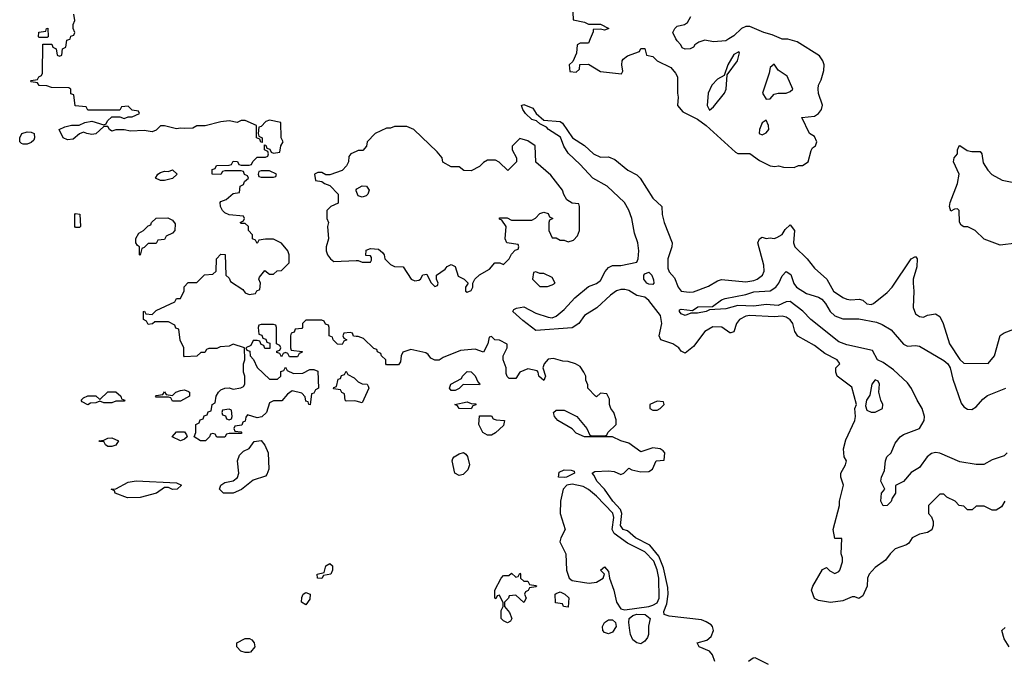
# Model space of a CAD drawing. Header units: inches. Extents: x 2710684 to 2828758, y 857022 to 965663.
# Tile 71 of 256: x 2718333 to 2723210, y 916928 to 920094. Entities that reach past the tile are written whole.
import ezdxf

# ---------------------------------------------------------------- set-up
doc = ezdxf.new("R2010")
doc.units = ezdxf.units.IN
doc.header["$MEASUREMENT"] = 0
for name, color, linetype in [('C7911', 7, 'Continuous'), ('C7912', 7, 'Continuous'), ('C7921', 7, 'Continuous'), ('C7922', 7, 'Continuous')]:
    doc.layers.add(name, color=color, linetype=linetype)

msp = doc.modelspace()

# ---------------------------------------------------------------- linework, layer by layer
at = {"layer": 'C7911', "color": 4, "elevation": 12}
for points in [[(2720000, 918526.6), (2719987.3, 918527.3), (2719982, 918542), (2719970, 918546), (2719938, 918542), (2719934, 918530), (2719938, 918518), (2719954, 918510), (2719938, 918502), (2719930, 918486), (2719907.3, 918487.3), (2719886, 918510), (2719882, 918522), (2719866, 918530), (2719866, 918570), (2719862, 918582), (2719847.3, 918587.3), (2719842, 918602), (2719830, 918606), (2719750, 918606), (2719734, 918590), (2719734, 918570), (2719730, 918566), (2719698, 918562), (2719692.7, 918547.3), (2719678, 918542), (2719674, 918530), (2719674, 918470), (2719678, 918458), (2719731.6, 918451.6), (2719730, 918446), (2719718, 918442), (2719710, 918426), (2719670, 918426), (2719662, 918442), (2719650, 918446), (2719638, 918442), (2719630, 918426), (2719622, 918442), (2719607.3, 918447.3), (2719607.3, 918452.7), (2719622, 918458), (2719626, 918470), (2719622, 918482), (2719606, 918490), (2719606, 918570), (2719602, 918582), (2719590, 918586), (2719530, 918586), (2719518, 918582), (2719514, 918570), (2719518, 918538), (2719532.7, 918532.7), (2719538, 918518), (2719552.7, 918512.7), (2719558, 918498), (2719572.7, 918492.7), (2719572.7, 918467.3), (2719547.3, 918467.3), (2719542, 918482), (2719530, 918486), (2719522, 918502), (2719510, 918506), (2719490, 918506), (2719478, 918482), (2719454, 918470), (2719458, 918458), (2719472.7, 918452.7), (2719474, 918430), (2719491.6, 918411.6), (2719510, 918372), (2719570, 918314), (2719610, 918314), (2719626, 918330), (2719627.3, 918352.7), (2719642, 918358), (2719650, 918374), (2719658, 918358), (2719690, 918342), (2719736.4, 918343.6), (2719770, 918362), (2719790, 918362), (2719810, 918354), (2719814, 918270), (2719798, 918262), (2719790, 918246), (2719778, 918242), (2719772.7, 918187.3), (2719766, 918190), (2719762, 918202), (2719750, 918206), (2719747.3, 918227.3), (2719730, 918246), (2719683.6, 918256.4), (2719659.6, 918240.4), (2719632, 918208), (2719590, 918208), (2719570, 918198), (2719556, 918150), (2719532.5, 918127.5), (2719510, 918122.7), (2719462, 918138), (2719452.7, 918127.3), (2719450, 918106), (2719438, 918102), (2719432.7, 918087.3), (2719398, 918082), (2719394, 918070), (2719398, 918058), (2719430, 918054), (2719434, 918050), (2719430, 918046), (2719370, 918046), (2719358, 918042), (2719350, 918028), (2719310, 918028), (2719302, 918042), (2719290, 918046), (2719278, 918042), (2719274, 918030), (2719254, 918010), (2719229.1, 918009.1), (2719198, 918030), (2719206, 918050), (2719206, 918090), (2719222, 918098), (2719227.3, 918112.7), (2719242, 918118), (2719247.3, 918132.7), (2719262, 918138), (2719267.3, 918152.7), (2719282, 918158), (2719286, 918190), (2719302, 918198), (2719306, 918230), (2719318, 918250), (2719330, 918262), (2719349.1, 918270.9), (2719370, 918271), (2719390, 918264.7), (2719429, 918271), (2719442, 918278), (2719448.7, 918290), (2719449.1, 918329.1), (2719441.2, 918350), (2719441.2, 918390), (2719448.7, 918410), (2719446, 918470), (2719390, 918488), (2719370, 918478), (2719325.4, 918474.6), (2719310, 918466), (2719270, 918466), (2719258, 918462), (2719250, 918446), (2719230, 918446), (2719210, 918428), (2719150, 918426), (2719146, 918430), (2719146, 918470), (2719128.4, 918508.4), (2719122, 918562), (2719107.3, 918567.3), (2719102, 918582), (2719070, 918598), (2719002, 918598), (2718991.6, 918588.4), (2718970, 918586), (2718962, 918602), (2718946, 918610), (2718946, 918650), (2718951.6, 918651.6), (2718958, 918638), (2718990, 918634), (2719010, 918654), (2719102, 918698), (2719110, 918714), (2719130, 918714), (2719147.3, 918752.7), (2719148.4, 918771.6), (2719167.3, 918792.7), (2719210, 918794), (2719248.4, 918831.6), (2719290, 918834), (2719306, 918850), (2719308, 918910), (2719330, 918934), (2719351.3, 918931.3), (2719354, 918830), (2719370, 918814), (2719378, 918798), (2719438.8, 918758.8), (2719450, 918742), (2719470, 918734), (2719502, 918738), (2719507.3, 918752.7), (2719522, 918758), (2719526, 918790), (2719518, 918810), (2719520.4, 918819.6), (2719547.3, 918852.7), (2719570, 918834), (2719590, 918834), (2719608.4, 918851.6), (2719630, 918852), (2719668, 918890), (2719668.7, 918930), (2719662, 918950), (2719630, 918988), (2719590, 919008), (2719550, 919008), (2719518, 919002), (2719510, 918986), (2719502, 919002), (2719486, 919010), (2719486, 919030), (2719466, 919050), (2719466, 919070), (2719450, 919086), (2719430, 919086), (2719426, 919090), (2719442, 919098), (2719446, 919110), (2719442, 919122), (2719370, 919128), (2719350, 919138), (2719338, 919150), (2719328, 919170), (2719326, 919190), (2719330, 919194), (2719356.4, 919203.6), (2719390, 919234), (2719422, 919238), (2719426, 919270), (2719442, 919278), (2719447.3, 919292.7), (2719466, 919310), (2719462, 919322), (2719447.3, 919327.3), (2719442, 919342), (2719430, 919346), (2719350, 919346), (2719338, 919342), (2719330, 919328), (2719286, 919330), (2719287.3, 919352.7), (2719302, 919358), (2719308.4, 919371.6), (2719370, 919374), (2719382, 919378), (2719390, 919394), (2719412.7, 919392.7), (2719418, 919378), (2719430, 919374), (2719470, 919374), (2719482, 919378), (2719487.3, 919392.7), (2719510, 919414), (2719550, 919414), (2719562, 919418), (2719566, 919430), (2719562, 919442), (2719546, 919450), (2719546, 919474), (2719552.7, 919472.7), (2719558, 919458), (2719572.7, 919452.7), (2719578, 919438), (2719590, 919434), (2719622, 919438), (2719626, 919470), (2719638, 919490), (2719628, 919510), (2719626, 919586), (2719570, 919597.2), (2719552, 919590), (2719530, 919566), (2719518, 919562), (2719514, 919530), (2719518, 919518), (2719534, 919510), (2719534, 919486), (2719527.3, 919487.3), (2719522, 919502), (2719506, 919510), (2719506, 919570), (2719450, 919595.3), (2719430, 919595.3), (2719410, 919586), (2719370, 919594), (2719330, 919589), (2719252, 919568), (2719210, 919568), (2719190, 919558), (2719150, 919555.3), (2719130, 919558), (2719110, 919554), (2719050, 919568), (2719030, 919568), (2719010, 919548), (2718990, 919539), (2718950, 919545.2), (2718882.7, 919542.7), (2718850, 919548.7), (2718810, 919548.7), (2718790, 919542), (2718778, 919550), (2718770, 919566), (2718750, 919566), (2718710.7, 919529.3), (2718690, 919526), (2718666, 919530), (2718650, 919538), (2718630, 919528.7), (2718598, 919502), (2718570, 919499), (2718548, 919510), (2718529.2, 919550.8), (2718556.5, 919563.5), (2718590, 919571.3), (2718628.4, 919571.6), (2718655.3, 919584.7), (2718690, 919592), (2718750, 919574), (2718762, 919578), (2718767.3, 919592.7), (2718790, 919614), (2718830, 919614), (2718850, 919604.7), (2718870, 919614), (2718890, 919614), (2718926, 919630), (2718922, 919642), (2718890, 919646), (2718870, 919666), (2718838, 919662), (2718830, 919646), (2718670, 919646), (2718662, 919662), (2718607.3, 919667.3), (2718602, 919722), (2718587.3, 919727.3), (2718586, 919750), (2718576.4, 919756.4), (2718490, 919758), (2718467.3, 919767.3), (2718430, 919768), (2718422, 919782), (2718390, 919786), (2718386, 919790), (2718390, 919794), (2718422, 919798), (2718428, 919812), (2718442, 919818), (2718446, 919830), (2718447.3, 919972.7), (2718492.7, 919972.7), (2718498, 919958), (2718514, 919950), (2718518, 919918), (2718530, 919914), (2718542, 919918), (2718546, 919950), (2718562, 919958), (2718567.3, 919992.7), (2718582, 919998), (2718582.7, 920000)], [(2720000, 919441.6), (2719974, 919430), (2719963.6, 919416.4), (2719962, 919390), (2719952, 919370), (2719930, 919348), (2719870, 919326), (2719850, 919326), (2719830, 919338), (2719810, 919338), (2719794, 919330), (2719798, 919298), (2719830, 919294), (2719843.6, 919283.6), (2719870, 919274), (2719911.3, 919230), (2719910, 919186), (2719874, 919170), (2719854, 919150), (2719854, 919110), (2719862, 919090), (2719858, 919070), (2719862, 919010), (2719851.3, 918970), (2719851.3, 918950), (2719858, 918930), (2719872, 918910), (2719890, 918898), (2720000, 918901.7)], [(2720000, 919247.5), (2719999, 919250), (2720000, 919252)], [(2720000, 918205.5), (2719990, 918208), (2719950, 918206), (2719946, 918210), (2719942, 918242), (2719928, 918248), (2719922, 918262), (2719887.3, 918267.3), (2719890, 918274), (2719902, 918278), (2719910, 918314), (2719922, 918318), (2719927.3, 918332.7), (2719942, 918338), (2719950, 918354), (2719958, 918338), (2719990, 918322), (2720000, 918312)]]:
    msp.add_lwpolyline(points, dxfattribs=at)
for points in [[(2718350, 919477.2), (2718341.5, 919481.5), (2718334, 919490), (2718333.2, 919510), (2718344, 919530), (2718370, 919539.1), (2718390, 919537.3), (2718404.7, 919530), (2718406.8, 919510), (2718402.8, 919497.2), (2718390, 919486), (2718370, 919478)], [(2719030, 919298), (2719006, 919310), (2719018, 919330), (2719030, 919338), (2719050, 919344.7), (2719070, 919342), (2719090, 919351.3), (2719114, 919330), (2719090, 919308), (2719050, 919298)], [(2719570, 919346), (2719530, 919346), (2719518, 919342), (2719514, 919330), (2719518, 919318), (2719530, 919314), (2719590, 919314), (2719602, 919318), (2719606, 919330)], [(2718610, 919066), (2718606, 919070), (2718606, 919130), (2718610, 919134), (2718631.6, 919131.6), (2718634, 919070), (2718630, 919066)], [(2718930, 918928), (2718926, 918930), (2718926, 918970), (2718916.4, 918976.4), (2718909, 918990), (2718909, 919011), (2718923.1, 919036.9), (2718946, 919050), (2718970, 919074), (2718982, 919078), (2718986, 919090), (2719008.4, 919111.6), (2719067.3, 919112.7), (2719090, 919102), (2719103.6, 919083.6), (2719102, 919050), (2719090, 919038), (2719058, 919022), (2719050, 919006), (2719018, 919002), (2719010, 918986), (2718970, 918986), (2718950, 918966), (2718938, 918962)], [(2718750, 918198), (2718730, 918206), (2718710, 918198), (2718683.6, 918196.4), (2718670, 918188), (2718642, 918202), (2718638, 918210), (2718650, 918222), (2718670, 918232), (2718710, 918232), (2718730, 918214), (2718770, 918252), (2718810, 918252), (2718834, 918230), (2718838, 918218), (2718854, 918210), (2718850, 918206), (2718810, 918206), (2718790, 918198)], [(2719090, 918206), (2719082, 918222), (2719070, 918226), (2719010, 918226), (2719006, 918230), (2719010, 918234), (2719042, 918238), (2719050, 918251.3), (2719058, 918238), (2719090, 918234), (2719106, 918250), (2719130, 918258), (2719150, 918262), (2719170, 918254), (2719174, 918250), (2719174, 918230), (2719130, 918206)], [(2719370, 918166), (2719338, 918162), (2719334, 918150), (2719338, 918138), (2719352.7, 918132.7), (2719358, 918118), (2719370, 918114), (2719382, 918118), (2719386, 918130), (2719382, 918162)], [(2719130, 918008.7), (2719088, 918030), (2719110, 918054), (2719150, 918054), (2719159.6, 918039.6), (2719162, 918030), (2719150, 918018)], [(2718770, 917982), (2718758, 917990), (2718750, 918006), (2718730, 918006), (2718726, 918010), (2718750, 918012), (2718770, 918022), (2718790, 918024.7), (2718822, 918010), (2718810, 917988.7), (2718790, 917982)], [(2719390, 917749.6), (2719342, 917750), (2719322.7, 917770), (2719329, 917790), (2719350, 917804), (2719390, 917810.7), (2719412, 917828), (2719419.3, 917850), (2719412, 917910), (2719422, 917938), (2719441.7, 917958.3), (2719470, 917971), (2719494, 918006), (2719530, 918011.3), (2719548.1, 917988.1), (2719564, 917950), (2719566.8, 917870), (2719557.3, 917842.7), (2719550, 917835.3), (2719490, 917815.3), (2719432, 917768)], [(2719090, 917769.3), (2719070, 917778), (2719050, 917778), (2719010.4, 917749.6), (2718930, 917729.5), (2718866.6, 917726.6), (2718806, 917750), (2718802, 917762), (2718786, 917770), (2718810, 917772), (2718870, 917804.7), (2718910, 917811.3), (2719110, 917802), (2719134, 917790), (2719114, 917770)], [(2719830, 917328), (2719808.9, 917328.9), (2719806, 917350), (2719842, 917358), (2719849, 917391), (2719870, 917402), (2719882, 917390), (2719882, 917370), (2719874, 917350), (2719838, 917342)], [(2719750, 917198), (2719728.7, 917210), (2719730, 917234), (2719738, 917250), (2719750, 917258), (2719771.3, 917250), (2719770, 917226)], [(2719450, 916962), (2719429, 916969), (2719408, 916990), (2719408, 917010), (2719450, 917031.3), (2719471, 917031), (2719483.6, 917023.6), (2719494, 917010), (2719498, 916990), (2719476.9, 916963.1), (2719470, 916962)]]:
    msp.add_lwpolyline(points, close=True, dxfattribs=at)
at = {"layer": 'C7912', "color": 4, "elevation": 12}
msp.add_lwpolyline([(2718582.7, 920000), (2718587.3, 920012.7), (2718602, 920018), (2718606, 920030), (2718598, 920050), (2718598, 920070), (2718606, 920090), (2718602, 920122)], dxfattribs=at)
msp.add_lwpolyline([(2718430, 920006), (2718426, 920010), (2718427.3, 920032.7), (2718462, 920038), (2718466, 920050), (2718472.7, 920052.7), (2718474, 920010), (2718470, 920006)], close=True, dxfattribs=at)
at = {"layer": 'C7921', "color": 4}
for points, elevation in [([(2721159.4, 920000), (2721150, 919978), (2721110, 919978), (2721094, 919970), (2721091.6, 919928.4), (2721072.7, 919887.3), (2721054, 919870), (2721058, 919838), (2721090, 919834), (2721106, 919850), (2721107.3, 919872.7), (2721150, 919874), (2721210, 919838), (2721313.6, 919826.4), (2721320.4, 919839.6), (2721316, 919870), (2721317.2, 919890), (2721322, 919898), (2721343.9, 919916.1), (2721403.1, 919936.9), (2721410, 919952), (2721430, 919952), (2721438, 919918), (2721470, 919912), (2721491.1, 919891.1), (2721558, 919858), (2721582, 919830), (2721591, 919811), (2721590.8, 919730), (2721594.8, 919710), (2721591.3, 919670), (2721618, 919638), (2721690, 919601.6), (2721733.4, 919570), (2721878, 919438), (2721890, 919432), (2721950, 919431.3), (2721996.9, 919396.9), (2722050, 919371), (2722073.2, 919366.8), (2722091.3, 919371.3), (2722116.4, 919363.6), (2722170, 919362), (2722190, 919372), (2722210, 919372), (2722238, 919390), (2722252.7, 919447.3), (2722260.2, 919459.8), (2722275.3, 919470), (2722282, 919490), (2722270, 919515.3), (2722246, 919530), (2722208, 919610), (2722270, 919616), (2722289.4, 919630.6), (2722304, 919650), (2722308.9, 919671.1), (2722290, 919728), (2722287.5, 919752.5), (2722289.4, 919770), (2722303.6, 919796.4), (2722316.9, 919843.1), (2722317.6, 919870), (2722311.3, 919891.3), (2722295.1, 919915.1), (2722184.4, 919984.4), (2722137.5, 919997.5), (2722110, 919998.4), (2722106.3, 920000)], 12), ([(2721846.4, 920000), (2721830, 919989.4), (2721770, 919985.2), (2721727.1, 919992.9), (2721696.8, 919983.2), (2721678, 919970), (2721670, 919958), (2721654, 919950), (2721630, 919948), (2721615.3, 919955.3), (2721608, 919970), (2721589.1, 919989.1), (2721583.9, 920000)], 12), ([(2723212, 917710), (2723196.9, 917683.1), (2723170, 917666), (2723150, 917666), (2723110, 917686), (2723070, 917686), (2723051.6, 917668.4), (2723028.4, 917668.4), (2723010, 917686), (2722986, 917690), (2722966, 917710), (2722926, 917730), (2722910, 917746), (2722890, 917746), (2722834, 917690), (2722834, 917650), (2722850, 917634), (2722858, 917610), (2722858, 917590), (2722851.1, 917568.9), (2722830, 917555.3), (2722790, 917548), (2722754, 917530), (2722736.9, 917503.1), (2722725.4, 917494.6), (2722670, 917474), (2722644.7, 917450), (2722622, 917418), (2722570, 917382), (2722541, 917350), (2722532, 917330), (2722531.3, 917290), (2722510, 917242), (2722490, 917229), (2722470, 917238), (2722456.4, 917236.4), (2722410, 917218), (2722350, 917209), (2722290, 917219), (2722270, 917228.7), (2722255.3, 917270), (2722262, 917290), (2722310, 917372), (2722330, 917382), (2722345.4, 917365.4), (2722370, 917352), (2722390, 917362), (2722395.3, 917370), (2722408.7, 917410), (2722408.7, 917430), (2722402, 917450), (2722406, 917526), (2722370, 917526), (2722362, 917570), (2722393.2, 917690), (2722394, 917710), (2722413.2, 917790), (2722401.2, 917830), (2722401.2, 917850), (2722424, 917890), (2722429, 917910), (2722417.2, 917930), (2722413.2, 917970), (2722425.1, 918014.9), (2722469.2, 918110), (2722473.2, 918130), (2722469.3, 918170), (2722477.2, 918190), (2722454.7, 918274.7), (2722382, 918330), (2722375.3, 918350), (2722375.3, 918370), (2722395.3, 918390), (2722393.6, 918393.6), (2722382, 918410), (2722321.2, 918441.2), (2722270, 918480.9), (2722187.2, 918527.2), (2722173.2, 918550), (2722162.7, 918590), (2722150, 918609), (2722130, 918622), (2722110, 918627.3), (2722070, 918623), (2721950, 918629.7), (2721930, 918626.3), (2721898, 918610), (2721884, 918590), (2721870.8, 918549.2), (2721856, 918544), (2721850, 918544), (2721811.7, 918571.7), (2721767, 918573), (2721727.3, 918550), (2721670, 918477.2), (2721630, 918444), (2721610, 918454), (2721597.2, 918470), (2721569, 918490), (2721508.7, 918510), (2721500.9, 918530), (2721514, 918590), (2721507.6, 918630), (2721450, 918704.5), (2721430, 918720.5), (2721390, 918729.6), (2721350, 918753.6), (2721330, 918758.7), (2721310, 918758.7), (2721290, 918751.3), (2721259.1, 918730), (2721191.4, 918668.6), (2721130.5, 918630), (2721102, 918590), (2721070, 918569.3), (2720890, 918556.2), (2720824.6, 918604.6), (2720775.3, 918650), (2720781.2, 918658.8), (2720793.6, 918666.4), (2720830, 918673), (2720890, 918641.3), (2720950, 918622), (2720970, 918618.8), (2720990, 918626), (2721030, 918659.1), (2721083.3, 918716.7), (2721150, 918774), (2721190, 918788.4), (2721210, 918803.8), (2721233, 918847), (2721250, 918868.2), (2721270, 918877.6), (2721310, 918877.6), (2721390, 918893.4), (2721397.2, 918910), (2721399.3, 918950), (2721395.6, 918990), (2721377.6, 919037.6), (2721365.1, 919110), (2721350.8, 919150.8), (2721329.6, 919190), (2721243.6, 919270), (2721171.8, 919310), (2721110, 919377.2), (2721050, 919432.7), (2721028.6, 919468.6), (2721012.3, 919512.3), (2720952.7, 919550), (2720942.9, 919562.9), (2720910, 919579), (2720893.6, 919593.6), (2720870, 919600.9), (2720839.3, 919630), (2720825.2, 919650), (2720818, 919670), (2720830, 919674), (2720875.5, 919655.5), (2720891, 919630), (2720930, 919596), (2721010.6, 919590.6), (2721022, 919582), (2721071, 919510), (2721130, 919471), (2721176, 919430), (2721210, 919414), (2721250, 919414.8), (2721281.4, 919401.4), (2721344.7, 919350), (2721390, 919326), (2721406, 919310), (2721470, 919211), (2721514, 919170), (2721515.5, 919130), (2721525.5, 919090), (2721564.9, 918990), (2721564, 918970), (2721543, 918910), (2721544.1, 918864.1), (2721550, 918846), (2721575.8, 918815.8), (2721594.8, 918770), (2721610, 918751), (2721650, 918744.9), (2721670, 918747.7), (2721744.4, 918775.6), (2721790, 918802), (2721810, 918808), (2721930, 918797), (2721970, 918803.1), (2721985.2, 918810), (2722012.7, 918830), (2722020.9, 918850), (2722018.9, 918878.9), (2721989, 918990), (2721998, 919010), (2722010, 919018), (2722030, 919011), (2722050, 919014), (2722070, 919010.7), (2722084.1, 919015.9), (2722109.4, 919030.6), (2722124.8, 919055.2), (2722150, 919078), (2722170.4, 919050.4), (2722165.5, 918990), (2722173, 918970), (2722233, 918910), (2722270, 918864.9), (2722330.4, 918810.4), (2722364.9, 918750), (2722410, 918718.8), (2722430, 918711), (2722450, 918706.8), (2722490.9, 918710.9), (2722510, 918706), (2722530, 918687.3), (2722550, 918684), (2722562, 918690), (2722630, 918744), (2722655.1, 918770), (2722749.1, 918910.9), (2722770, 918922), (2722778, 918910), (2722777.3, 918870), (2722759.1, 918810), (2722758, 918790), (2722762, 918750), (2722758.8, 918670), (2722770, 918638), (2722790, 918624.7), (2722810, 918621), (2722830, 918631), (2722870, 918638), (2722890, 918624.7), (2722906.8, 918590), (2722938, 918490), (2722990, 918412), (2723010, 918394), (2723130, 918392), (2723162, 918430), (2723189.1, 918530.9), (2723210, 918544.7), (2723258, 918562)], 8), ([(2720000, 918901.7), (2720010, 918902), (2720030, 918894), (2720070, 918894), (2720076.4, 918903.6), (2720076.4, 918916.4), (2720070, 918926), (2720047.3, 918927.3), (2720050, 918954), (2720070, 918962), (2720110, 918958), (2720130, 918942), (2720138, 918930), (2720142, 918910), (2720170, 918882), (2720190, 918872), (2720232, 918870), (2720272, 918810), (2720290, 918801), (2720310, 918804.7), (2720318, 918810), (2720330, 918832), (2720350, 918834), (2720370, 918794), (2720390, 918774), (2720402, 918778), (2720406, 918790), (2720398, 918810), (2720398, 918830), (2720440.4, 918859.6), (2720450, 918872), (2720470, 918882), (2720490, 918872), (2720504.7, 918824.7), (2720534, 918810), (2720554, 918790), (2720542, 918770), (2720542, 918750), (2720550, 918744.7), (2720570, 918754), (2720578, 918770), (2720578, 918790), (2720588, 918810), (2720610, 918832), (2720660.4, 918859.6), (2720686, 918890), (2720711.1, 918891.1), (2720730, 918882), (2720758, 918910), (2720770, 918934), (2720787.3, 918952.7), (2720802, 918958), (2720806, 918970), (2720802, 918982), (2720746, 918990), (2720738, 919010), (2720742, 919070), (2720722, 919102), (2720710, 919106), (2720710, 919114), (2720747.3, 919112.7), (2720770, 919102), (2720870, 919102), (2720888.4, 919111.6), (2720910, 919134), (2720930, 919142), (2720950, 919134), (2720958, 919118), (2720974, 919110), (2720958, 919102), (2720954, 919090), (2720954, 919050), (2720970, 919014), (2720990, 919014), (2721010, 919002), (2721030, 919002), (2721050, 918994), (2721076.4, 919003.6), (2721096.4, 919023.6), (2721106, 919050), (2721106, 919170), (2721102, 919182), (2721070, 919186), (2721043.1, 919203.1), (2721028.4, 919228.4), (2721022, 919250), (2720964.7, 919324.7), (2720888.9, 919388.9), (2720886, 919470), (2720850, 919495.3), (2720810, 919506), (2720772.7, 919467.3), (2720772, 919450), (2720794, 919410), (2720794, 919390), (2720751.6, 919348.4), (2720708.4, 919388.4), (2720690, 919398), (2720650, 919398), (2720630, 919388), (2720610, 919368), (2720570, 919346), (2720532.7, 919347.3), (2720510, 919366), (2720470, 919366), (2720428.9, 919388.9), (2720426, 919410), (2720400.4, 919440.4), (2720286, 919550), (2720250, 919566), (2720190, 919566), (2720170, 919558), (2720150, 919558), (2720094, 919530), (2720054, 919490), (2720051.6, 919468.4), (2720032.7, 919447.3), (2720010, 919446), (2720000, 919441.6)], 12), ([(2723270, 918988.7), (2723190, 918978), (2723110, 919008), (2723066, 919050), (2723030, 919068), (2723010, 919068), (2722996.4, 919076.4), (2722988.4, 919091.6), (2722986, 919150), (2722978, 919158), (2722963.6, 919156.4), (2722946, 919146), (2722938, 919170), (2722942, 919190), (2722977.5, 919282.5), (2722986, 919330), (2722959, 919390), (2722962, 919410), (2722978, 919430), (2722978, 919450), (2722986, 919470), (2722990, 919472), (2723026.8, 919446.8), (2723050, 919441), (2723090, 919442), (2723098, 919430), (2723106.2, 919386.2), (2723128.5, 919348.5), (2723148.5, 919328.5), (2723199.9, 919299.9), (2723290, 919281)], 8), ([(2720000, 919252), (2720002.7, 919257.3), (2720030, 919272), (2720050.9, 919270.9), (2720064.7, 919250), (2720058, 919230), (2720050, 919222), (2720030, 919215.3), (2720010, 919222), (2720000, 919247.5)], 12), ([(2723224.7, 917950), (2723210, 917935.3), (2723150, 917916), (2723108.2, 917891.8), (2723070, 917891.6), (2722990, 917905.1), (2722890, 917948.2), (2722870, 917951.8), (2722850, 917947.3), (2722827.7, 917930), (2722790, 917877.2), (2722748, 917852), (2722710, 917808.7), (2722672, 917788), (2722671, 917750), (2722654.8, 917725.2), (2722650.5, 917709.5), (2722630, 917688.7), (2722610, 917688), (2722598, 917710), (2722602, 917750), (2722618, 917770), (2722598, 917810), (2722602, 917830), (2722617.5, 917862.5), (2722621.2, 917910), (2722628.7, 917930), (2722649.3, 917950.7), (2722670, 917998), (2722694, 918030), (2722710, 918040.7), (2722789.5, 918070.5), (2722813.6, 918110), (2722814.7, 918130), (2722803.6, 918170), (2722778, 918210), (2722750, 918269), (2722730, 918297.2), (2722661.2, 918361.2), (2722610, 918398), (2722582, 918410), (2722556.5, 918456.5), (2722430, 918484.2), (2722390, 918499.5), (2722252, 918610), (2722212.1, 918652.1), (2722150, 918698.4), (2722130, 918697.6), (2722090, 918679.7), (2722030, 918684.4), (2721970, 918675.4), (2721890, 918679.5), (2721830, 918663.6), (2721750, 918658), (2721734, 918650), (2721690, 918641.2), (2721658, 918642), (2721630, 918629.3), (2721610, 918638), (2721602, 918650), (2721602, 918658), (2721610, 918662), (2721665.2, 918654.8), (2721692.5, 918672.5), (2721765.2, 918674.8), (2721810, 918706.8), (2721826.7, 918713.3), (2721930, 918733.7), (2721970, 918747.2), (2722050, 918752.2), (2722078.4, 918770), (2722094, 918790), (2722110, 918826), (2722130, 918847.3), (2722152.1, 918832.1), (2722168.1, 918788.1), (2722181, 918770), (2722230, 918738.8), (2722290, 918720.7), (2722306, 918710), (2722324, 918690), (2722348, 918650), (2722370, 918628.5), (2722410, 918614), (2722490, 918614), (2722576.7, 918596.7), (2722605.2, 918585.2), (2722650, 918558.8), (2722710, 918488), (2722730, 918478), (2722770, 918481.6), (2722790, 918478.4), (2722910, 918407.9), (2722930.8, 918390.8), (2722942.4, 918370), (2722955.5, 918315.5), (2722995.9, 918195.9), (2723010, 918178.4), (2723027, 918167), (2723050, 918164.9), (2723070, 918178), (2723103.8, 918216.2), (2723126.2, 918233.8), (2723216.9, 918270)], 4), ([(2721776.5, 916916.5), (2721765.2, 916950), (2721750, 916969), (2721698, 916990), (2721688, 917010), (2721736.5, 917023.5), (2721758.9, 917041.1), (2721769.3, 917070), (2721765.2, 917090), (2721758, 917098), (2721734.2, 917114.2), (2721710, 917122.7), (2721550, 917141.2), (2721526, 917150), (2721524, 917164), (2721538, 917202), (2721545.1, 917250), (2721543.7, 917283.7), (2721521.3, 917381.3), (2721498.8, 917438.8), (2721453.6, 917493.6), (2721384, 917530), (2721344.5, 917564.5), (2721322.7, 917570), (2721309.8, 917590), (2721315.1, 917650), (2721309.6, 917670), (2721271.3, 917710), (2721229.8, 917769.8), (2721191.5, 917810), (2721178.4, 917838.4), (2721168, 917850), (2721182, 917858), (2721250, 917860.7), (2721277.3, 917857.3), (2721310, 917842), (2721326, 917850), (2721350, 917874), (2721366, 917866), (2721410, 917856), (2721450, 917858), (2721468, 917870), (2721486, 917910), (2721526, 917914), (2721528, 917950), (2721520.4, 917960.4), (2721506, 917970), (2721470, 917975.3), (2721410, 917955.3), (2721350, 917997.2), (2721310, 918009), (2721270, 918028.7), (2721130, 918028.7), (2721090, 918048), (2721068.9, 918068.9), (2720998, 918110), (2720982, 918130), (2720978, 918150), (2720990, 918162), (2721030, 918162), (2721092, 918130), (2721142, 918070), (2721158, 918038), (2721170, 918034), (2721230, 918034), (2721242, 918038), (2721246, 918050), (2721288, 918090), (2721287.3, 918112.7), (2721275.3, 918150), (2721262, 918170), (2721255.3, 918190), (2721255.3, 918215.3), (2721242, 918242), (2721210, 918246), (2721190, 918228), (2721186, 918230), (2721148, 918270), (2721147.3, 918287.3), (2721138, 918310), (2721138, 918330), (2721128, 918350), (2721110, 918378), (2721086, 918390), (2721050, 918402), (2721023.1, 918403.1), (2720976.5, 918416.5), (2720950, 918414), (2720931.3, 918390), (2720924.7, 918370), (2720938, 918330), (2720930, 918308.7), (2720904, 918330), (2720902, 918350), (2720896.5, 918356.5), (2720850, 918366.6), (2720811, 918350), (2720790, 918318), (2720758, 918318), (2720747.3, 918327.3), (2720742, 918342), (2720742, 918370), (2720728, 918410), (2720728.7, 918430), (2720748, 918470), (2720747.3, 918487.3), (2720710, 918508), (2720686, 918510), (2720670, 918526), (2720658, 918522), (2720652, 918490), (2720631.3, 918448.7), (2720590, 918464), (2720516.4, 918456.4), (2720430, 918422), (2720410.9, 918409.1), (2720390, 918409), (2720370, 918418), (2720357.2, 918437.2), (2720344.7, 918444.7), (2720270, 918462), (2720231.6, 918448.4), (2720222, 918430), (2720219.6, 918400.4), (2720210, 918386), (2720150, 918386), (2720146, 918390), (2720146, 918410), (2720126, 918430), (2720122, 918442), (2720106, 918450), (2720102, 918462), (2720087.3, 918467.3), (2720036.4, 918516.4), (2720010, 918526), (2720000, 918526.6)], 12), ([(2720000, 918312), (2720010, 918302), (2720030, 918292), (2720054, 918290), (2720059.6, 918279.6), (2720062, 918270), (2720030, 918198), (2720000, 918205.5)], 12), ([(2723234, 916990), (2723208.7, 917030), (2723198, 917070), (2723214.6, 917085.4)], 8), ([(2722042, 916902), (2721975.3, 916935.3), (2721966.4, 916933.6), (2721943.6, 916916.4)], 12)]:
    msp.add_lwpolyline(points, dxfattribs=dict(at, elevation=elevation))
for points, elevation in [([(2721894.6, 919934.6), (2721870, 919922), (2721841, 919870), (2721822, 919818), (2721790, 919799), (2721760.7, 919770), (2721744, 919730), (2721738, 919670), (2721750, 919646), (2721770, 919662), (2721824, 919730), (2721833.2, 919750), (2721838, 919822), (2721888, 919890), (2721898, 919930)], 16), ([(2722070, 919874), (2722050, 919858), (2722044.9, 919830), (2722012.4, 919730), (2722030, 919700.5), (2722050, 919703), (2722070, 919724.9), (2722090, 919730.8), (2722130, 919731), (2722150, 919738), (2722162, 919750), (2722134.5, 919814.5), (2722090, 919844)], 16), ([(2722030, 919597.2), (2722010, 919584), (2721998, 919550), (2721996, 919530), (2722010, 919523.8), (2722030, 919534), (2722043.7, 919550), (2722042, 919570)], 16), ([(2720890, 918846), (2720878, 918842), (2720874, 918810), (2720910, 918774), (2720947.3, 918772.7), (2720970, 918782), (2720986, 918790), (2720970, 918818), (2720930, 918838), (2720910, 918838)], 12), ([(2721470, 918784), (2721450, 918784.5), (2721439, 918790), (2721424, 918810), (2721424, 918830), (2721430, 918836), (2721450, 918844.7), (2721464.7, 918830), (2721473.2, 918806.8), (2721474, 918790)], 4), ([(2720610, 918286), (2720530, 918288), (2720510, 918268), (2720490, 918258), (2720470, 918258), (2720462, 918270), (2720468, 918290), (2720522, 918318), (2720526, 918330), (2720550, 918352), (2720570, 918351.3), (2720590, 918332), (2720602, 918302), (2720612, 918290)], 12), ([(2722570, 918311.8), (2722554, 918290), (2722544, 918236), (2722526.8, 918210), (2722522, 918182), (2722530, 918162), (2722550, 918151.3), (2722570, 918152), (2722590, 918162), (2722606, 918170), (2722608, 918190), (2722598, 918210), (2722588.7, 918250), (2722592.7, 918290), (2722585.2, 918305.2)], 8), ([(2720570, 918168), (2720510, 918168.7), (2720502, 918182), (2720488, 918190), (2720550, 918202), (2720570, 918194), (2720592.7, 918192.7), (2720592.7, 918187.3), (2720578, 918182)], 12), ([(2721490, 918206), (2721454, 918190), (2721454, 918170), (2721470, 918162), (2721490, 918162), (2721506, 918170), (2721526, 918190), (2721522, 918202)], 12), ([(2720650, 918038), (2720628, 918050), (2720608, 918090), (2720610, 918134), (2720670, 918134), (2720678, 918118), (2720692.7, 918112.7), (2720734, 918110), (2720730, 918086), (2720690, 918048.7), (2720670, 918038)], 12), ([(2720510, 917838), (2720488.9, 917848.9), (2720475.3, 917910), (2720478, 917922), (2720486, 917930), (2720510, 917944.7), (2720531.3, 917951.3), (2720543.6, 917943.6), (2720551.6, 917931.6), (2720561, 917890), (2720553.7, 917866.3), (2720530, 917842)], 12), ([(2721030, 917828.5), (2721002, 917830), (2721005.2, 917854.8), (2721030, 917866), (2721064.7, 917864.7), (2721079.6, 917859.6), (2721082, 917850), (2721042, 917830)], 12), ([(2721070, 917794.6), (2721043.7, 917790), (2721024.5, 917770), (2721011.2, 917710), (2721011, 917650), (2721035.3, 917570), (2721013.4, 917530), (2721009.2, 917510), (2721037.6, 917450), (2721042.2, 917370), (2721054.6, 917330), (2721070, 917317.3), (2721130, 917307.8), (2721154.7, 917305.3), (2721189.8, 917310.2), (2721223.7, 917330), (2721229.3, 917350), (2721209.6, 917370), (2721230, 917386), (2721250, 917362), (2721254, 917330), (2721275.3, 917270), (2721289.2, 917210), (2721310, 917177.6), (2721330, 917173.1), (2721450, 917189.3), (2721470, 917195.2), (2721490, 917207.9), (2721500.3, 917230), (2721498.8, 917330), (2721490.9, 917370.9), (2721473.8, 917413.8), (2721430, 917460.3), (2721343.1, 917503.1), (2721276.9, 917550), (2721267.8, 917570), (2721276.2, 917630), (2721271.1, 917651.1), (2721190, 917735.6), (2721150, 917769.3), (2721123.9, 917783.9)], 16), ([(2720830, 917314), (2720850, 917314), (2720858, 917298), (2720890, 917294), (2720894, 917290), (2720890, 917286), (2720858, 917282), (2720852, 917268), (2720838, 917262), (2720834, 917250), (2720842, 917230), (2720830, 917208.7), (2720790, 917246), (2720758, 917242), (2720754, 917230), (2720734, 917210), (2720734, 917190), (2720759.8, 917159.8), (2720771.3, 917130), (2720763.6, 917116.4), (2720750, 917108), (2720730, 917118), (2720718, 917130), (2720718, 917170), (2720728, 917190), (2720727.3, 917207.3), (2720710, 917246), (2720698, 917242), (2720692, 917228), (2720686, 917230), (2720686, 917270), (2720718, 917330), (2720730, 917342), (2720756.4, 917343.6), (2720770, 917354), (2720790, 917334), (2720802, 917338), (2720810, 917354), (2720814, 917350), (2720814, 917330)], 12), ([(2721050, 917186), (2721026, 917190), (2721022, 917202), (2720987.3, 917207.3), (2720986, 917250), (2720990, 917254), (2721010, 917262), (2721034, 917250), (2721052.7, 917232.7)], 12), ([(2721250, 917054.5), (2721230, 917061.2), (2721221.2, 917070), (2721219.5, 917090), (2721229.4, 917110), (2721250, 917123.8), (2721270, 917123), (2721284.9, 917110), (2721288, 917090), (2721270, 917062.7)], 12), ([(2721410, 917005.2), (2721390, 917009.2), (2721370, 917024), (2721358, 917050), (2721354.5, 917070), (2721349.6, 917110), (2721351.6, 917130), (2721370, 917144.2), (2721390, 917151), (2721431.3, 917150), (2721456, 917130), (2721447.5, 917092.5), (2721447.7, 917050), (2721443.4, 917036.6), (2721430, 917017.2)], 12)]:
    msp.add_lwpolyline(points, close=True, dxfattribs=dict(at, elevation=elevation))
at = {"layer": 'C7922', "color": 4, "elevation": 12}
for points in [[(2721071.1, 920171.1), (2721074, 920094), (2721130, 920082), (2721150, 920072), (2721210, 920071.3), (2721252, 920050), (2721230, 920042), (2721210, 920048), (2721174, 920046), (2721174, 920034), (2721159.4, 920000)], [(2721583.9, 920000), (2721568.9, 920031.1), (2721578, 920050), (2721590, 920062), (2721626, 920070), (2721640.4, 920079.6), (2721658, 920110)], [(2722106.3, 920000), (2722059.7, 920019.8), (2722019, 920030), (2721950, 920060.5), (2721930, 920059.7), (2721908.9, 920051.1), (2721870, 920015.1), (2721846.4, 920000)]]:
    msp.add_lwpolyline(points, dxfattribs=at)

doc.saveas('drawing.dxf')
